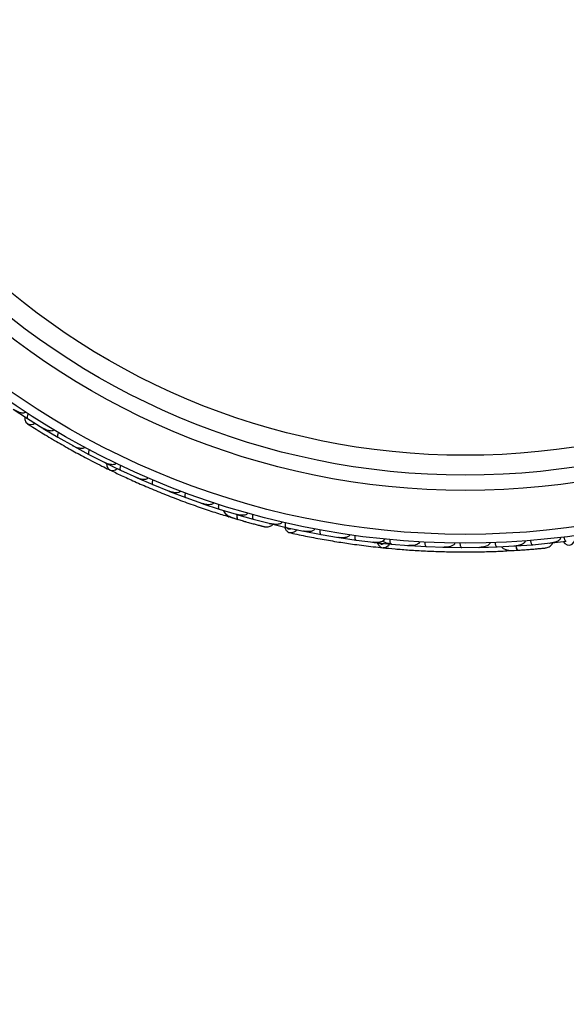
# Model space of a CAD drawing. Header units: millimetres. Extents: x 65 to 121, y 64 to 185.
# Tile 53 of 175: x 96.83 to 99.95, y 76.24 to 81.84. Entities that reach past the tile are written whole.
import ezdxf

# ---------------------------------------------------------------- set-up
doc = ezdxf.new("R2010")
doc.units = ezdxf.units.MM
doc.styles.add('SLDTEXTSTYLE0', font='TXT', dxfattribs={"width": 0.75})
doc.dimstyles.new('SLDDIMSTYLE2', dxfattribs={"dimtxt": 3.5, "dimasz": 3.302, "dimexe": 0, "dimexo": 0.0625, "dimgap": 0.875, "dimtad": 1, "dimlfac": 20, "dimrnd": 1e-09, "dimzin": 12, "dimdsep": 46, "dimtxsty": 'SLDTEXTSTYLE0', "dimsah": 1, "dimcen": 0.09, "dimadec": 0, "dimazin": 3, "dimtfac": 1, "dimtofl": 0, "dimtmove": 0, "dimatfit": 3, "dimfxl": 0, "dimfrac": 2, "dimtolj": 1, "dimtzin": 12, "dimarcsym": 0})

# ---------------------------------------------------------------- blocks, each defined once
blk = doc.blocks.new('_D_2')
at = {"color": 7, "linetype": 'Continuous', "lineweight": 18}
for p, q in [((85.6378, 104.0135), (117.2944, 104.0135)), ((116.2944, 104.0135), (116.2944, 64.0135)), ((85.6378, 64.0135), (117.2944, 64.0135))]:
    blk.add_line(p, q, dxfattribs=at)
for points in [[(116.2944, 104.0135), (115.7864, 100.7115), (116.8024, 100.7115)], [(116.2944, 64.0135), (116.8024, 67.3155), (115.7864, 67.3155)]]:
    blk.add_solid(points, dxfattribs=at)
at = {"color": 7, "linetype": 'Continuous', "lineweight": 18, "insert": (111.7827, 78.2428), "char_height": 3.5, "attachment_point": 1, "rotation": 90, "style": 'SLDTEXTSTYLE0'}
blk.add_mtext('800', dxfattribs=at)

msp = doc.modelspace()

# ---------------------------------------------------------------- linework, layer by layer
at = {"color": 7, "linetype": 'Continuous', "lineweight": 25}
for p, q in [((96.79627, 79.62819), (96.8789, 79.57374)), ((96.87896, 79.5738), (96.9653, 79.51984)), ((96.95938, 79.52354), (96.96501, 79.52)), ((96.96749, 79.51803), (97.0519, 79.46751)), ((97.05195, 79.46757), (97.14009, 79.41775)), ((97.13363, 79.4214), (97.13984, 79.41787)), ((97.14234, 79.41605), (97.22849, 79.36951)), ((97.22854, 79.36957), (97.31845, 79.32382)), ((97.31168, 79.32726), (97.31824, 79.3239)), ((97.32076, 79.32224), (97.40863, 79.27962)), ((97.40867, 79.27969), (97.50034, 79.23799)), ((97.49346, 79.24112), (97.5002, 79.23803)), ((97.50271, 79.23651), (97.59229, 79.19781)), ((97.59233, 79.19787), (97.68574, 79.16022)), ((97.67897, 79.16295), (97.68568, 79.16022)), ((97.68818, 79.15884), (97.77947, 79.12405)), ((97.77951, 79.12412), (97.87474, 79.0905)), ((97.8682, 79.0928), (97.87476, 79.09047)), ((97.87718, 79.08925), (97.9702, 79.05839)), ((97.97023, 79.05846), (98.06718, 79.02895)), ((98.02868, 79.01424), (98.07075, 79.00163)), ((98.06114, 79.03079), (98.06726, 79.02891)), ((98.06976, 79.02778), (98.16451, 79.00091)), ((98.16454, 79.00099), (98.26329, 78.97563)), ((98.25516, 78.97716), (98.26303, 78.97529)), ((98.25783, 78.97703), (98.26343, 78.97558)), ((98.26786, 78.97414), (98.35143, 78.95425)), ((98.35147, 78.95433), (98.45106, 78.93315)), ((98.44422, 78.9346), (98.45073, 78.9332)), ((98.45373, 78.9322), (98.55034, 78.9136)), ((98.55036, 78.91367), (98.65023, 78.897)), ((98.64291, 78.89822), (98.64994, 78.89703)), ((98.65292, 78.89618), (98.74979, 78.8819)), ((98.74982, 78.88198), (98.84995, 78.86974)), ((99.84874, 78.86436), (99.94704, 78.87576)), ((98.84241, 78.87066), (98.84973, 78.86975)), ((98.85266, 78.86904), (98.94981, 78.85905)), ((98.94983, 78.85913), (99.05022, 78.8513)), ((99.04269, 78.85188), (99.05008, 78.85129)), ((99.05296, 78.85072), (99.15037, 78.84499)), ((99.15039, 78.84506), (99.25105, 78.84163)), ((99.24376, 78.84187), (99.25099, 78.84161)), ((99.25381, 78.84117), (99.35149, 78.8397)), ((99.3515, 78.83977), (99.45249, 78.84075)), ((99.44556, 78.84068), (99.45252, 78.84073)), ((99.45522, 78.84041), (99.55318, 78.84323)), ((99.55318, 78.84331), (99.65438, 78.84873)), ((99.60711, 78.8208), (99.6734, 78.82465)), ((99.64807, 78.8484), (99.65446, 78.84872)), ((99.6572, 78.84852), (99.75543, 78.85568)), ((99.75543, 78.85575), (99.8569, 78.8657)), ((99.85129, 78.86515), (99.85704, 78.8657))]:
    msp.add_line(p, q, dxfattribs=at)
at = {"color": 7, "linetype": 'Continuous', "lineweight": 25, "flags": 128}
for points in [[(96.8641, 79.58309), (96.8639, 79.56925), (96.86914, 79.55394), (96.8798, 79.54337), (96.89429, 79.5391), (96.91049, 79.54176), (96.92084, 79.54709)], [(97.32856, 79.31824), (97.33021, 79.30335), (97.33741, 79.28917), (97.34926, 79.2803), (97.36405, 79.27804), (97.37963, 79.2827), (97.38873, 79.28883)], [(98.12403, 78.98607), (98.12369, 78.98617), (98.12339, 78.98629)], [(99.92969, 78.87341), (99.93843, 78.86268), (99.95228, 78.85432), (99.96724, 78.85308), (99.98109, 78.85912), (99.99179, 78.87157), (99.9963, 78.8823)]]:
    msp.add_lwpolyline(points, dxfattribs=at)
at = {"color": 1, "linetype": 'Continuous', "lineweight": 25, "flags": 128}
for points in [[(98.07062, 79.02704), (98.07039, 79.0246), (98.07012, 79.01678), (98.07064, 79.01015), (98.07192, 79.00496), (98.07391, 79.00141), (98.07655, 78.99964)], [(99.65808, 78.84884), (99.65889, 78.84574), (99.66131, 78.83831), (99.66406, 78.83225), (99.66703, 78.82781), (99.67012, 78.82516), (99.67321, 78.8244)]]:
    msp.add_lwpolyline(points, dxfattribs=at)
at = {"color": 7, "linetype": 'Continuous', "lineweight": 25}
for radius in [4.575, 4.525, 4.275, 4.188, 4.075]:
    msp.add_circle((99.37181, 83.43957), radius, dxfattribs=at)
msp.add_arc((98.03399, 79.03904), 0.02567, 203.56571, 249.04547, dxfattribs=at)
for points, knots in [([(96.8671, 79.61111), (96.86687, 79.61077), (96.86603, 79.60951), (96.8637, 79.60743), (96.85881, 79.60527), (96.84771, 79.60425), (96.83321, 79.60788), (96.81713, 79.61489), (96.80773, 79.62047), (96.80314, 79.62356), (96.80307, 79.62361)], [0, 0, 0, 0, 0.0165279, 0.0607653, 0.1238722, 0.2334997, 0.5249132, 0.7588895, 0.9964268, 1, 1, 1, 1]), ([(96.88357, 79.60039), (96.88275, 79.59905), (96.88058, 79.5955), (96.87791, 79.58951), (96.87614, 79.58295), (96.87607, 79.57745), (96.87739, 79.57479), (96.87852, 79.57389), (96.87874, 79.57374), (96.87876, 79.57373)], [0, 0, 0, 0, 0.11527981, 0.30568055, 0.50128983, 0.72566094, 0.95019556, 0.99347013, 1, 1, 1, 1]), ([(96.87887, 79.54395), (96.9049, 79.52748), (96.95441, 79.49615), (97.0395, 79.44532), (97.12301, 79.3977), (97.20983, 79.35067), (97.28258, 79.31285), (97.32937, 79.29015), (97.34294, 79.28357)], [0, 0, 0, 0, 0.2180556, 0.4147202, 0.5912036, 0.7489875, 0.9272426, 1, 1, 1, 1]), ([(97.02915, 79.50986), (97.02853, 79.50896), (97.02773, 79.50779), (97.02551, 79.5059), (97.02104, 79.50355), (97.01335, 79.50265), (96.99911, 79.50402), (96.98267, 79.5097), (96.97008, 79.51634), (96.96489, 79.51952), (96.96482, 79.51957)], [0, 0, 0, 0, 0.0439924, 0.0565425, 0.1182118, 0.2485839, 0.3779124, 0.7339208, 0.9964229, 1, 1, 1, 1]), ([(97.05537, 79.49435), (97.05526, 79.49416), (97.05385, 79.49173), (97.05148, 79.48682), (97.04932, 79.48003), (97.0486, 79.47384), (97.04951, 79.46959), (97.05099, 79.46795), (97.05175, 79.4675), (97.05178, 79.46748)], [0, 0, 0, 0, 0.0163611, 0.206885, 0.3985455, 0.5994314, 0.8309806, 0.9934816, 1, 1, 1, 1]), ([(97.20415, 79.41069), (97.20372, 79.40997), (97.20289, 79.40859), (97.2006, 79.40646), (97.19592, 79.40394), (97.18857, 79.40279), (97.17445, 79.40348), (97.15788, 79.4084), (97.14499, 79.41449), (97.13971, 79.41741), (97.13964, 79.41745)], [0, 0, 0, 0, 0.03361883, 0.0647198, 0.12594027, 0.25112806, 0.37546159, 0.73561596, 0.99641906, 1, 1, 1, 1]), ([(97.23077, 79.39648), (97.23007, 79.39506), (97.22822, 79.39133), (97.2261, 79.38513), (97.22492, 79.37844), (97.22536, 79.37294), (97.22693, 79.3704), (97.22813, 79.3696), (97.22836, 79.36948), (97.2284, 79.36946)], [0, 0, 0, 0, 0.1157169, 0.3058088, 0.5011944, 0.7257089, 0.9503963, 0.9934905, 1, 1, 1, 1]), ([(97.38266, 79.31963), (97.38239, 79.31912), (97.38156, 79.3175), (97.37919, 79.31509), (97.37275, 79.3116), (97.3632, 79.31074), (97.34357, 79.3127), (97.32884, 79.31812), (97.31811, 79.32346), (97.31804, 79.3235)], [0, 0, 0, 0, 0.02335004, 0.07346177, 0.13469803, 0.32555297, 0.4727956, 0.99641145, 1, 1, 1, 1]), ([(97.34776, 79.28098), (97.36851, 79.27098), (97.40994, 79.25102), (97.48791, 79.21532), (97.57427, 79.17784), (97.66701, 79.13983), (97.76251, 79.10323), (97.85656, 79.06947), (97.94662, 79.03928), (97.99892, 79.02308), (98.02508, 79.01498)], [0, 0, 0, 0, 0.1251424, 0.2497929, 0.374676, 0.4998622, 0.6249666, 0.7502587, 0.8750633, 1, 1, 1, 1]), ([(97.40974, 79.30666), (97.4091, 79.30522), (97.40741, 79.30141), (97.40557, 79.29512), (97.40469, 79.28838), (97.40537, 79.28291), (97.40705, 79.28044), (97.4083, 79.27969), (97.40853, 79.27957), (97.40856, 79.27956)], [0, 0, 0, 0, 0.11581192, 0.30583711, 0.50117443, 0.72571967, 0.95043997, 0.99349487, 1, 1, 1, 1]), ([(97.56465, 79.23662), (97.56452, 79.23632), (97.56409, 79.23532), (97.5627, 79.23325), (97.55981, 79.2308), (97.55358, 79.22797), (97.54482, 79.22691), (97.5258, 79.22802), (97.51097, 79.23274), (97.50004, 79.2376), (97.49997, 79.23764)], [0, 0, 0, 0, 0.0130732, 0.044023, 0.1002245, 0.1663566, 0.3297208, 0.4739231, 0.9964125, 1, 1, 1, 1]), ([(97.59225, 79.22486), (97.59216, 79.22465), (97.59108, 79.22205), (97.58938, 79.21687), (97.58814, 79.20985), (97.58824, 79.20362), (97.58972, 79.19953), (97.59141, 79.19809), (97.59222, 79.19774), (97.59226, 79.19773)], [0, 0, 0, 0, 0.0167419, 0.2070718, 0.3985504, 0.5993354, 0.8310375, 0.9934948, 1, 1, 1, 1]), ([(97.75011, 79.16163), (97.75009, 79.16157), (97.74966, 79.16038), (97.74824, 79.15799), (97.74437, 79.15475), (97.7354, 79.15124), (97.72109, 79.15077), (97.7033, 79.15369), (97.6914, 79.15749), (97.6855, 79.1598), (97.68543, 79.15983)], [0, 0, 0, 0, 0.00283524, 0.05097702, 0.11033655, 0.20781194, 0.45318455, 0.72164005, 0.99641479, 1, 1, 1, 1]), ([(97.77829, 79.15106), (97.77822, 79.15084), (97.77725, 79.1482), (97.77577, 79.14296), (97.77484, 79.13589), (97.77521, 79.12967), (97.77686, 79.12564), (97.77861, 79.12428), (97.77944, 79.12397), (97.77948, 79.12396)], [0, 0, 0, 0, 0.016652, 0.2070285, 0.3985507, 0.5993597, 0.831024, 0.9934916, 1, 1, 1, 1]), ([(97.93906, 79.0947), (97.93871, 79.0938), (97.93793, 79.09184), (97.93521, 79.08883), (97.92955, 79.0854), (97.91455, 79.08199), (97.89526, 79.08403), (97.88016, 79.08813), (97.87449, 79.09008), (97.87441, 79.09011)], [0, 0, 0, 0, 0.0388574, 0.084812, 0.162938, 0.3126958, 0.7369051, 0.9964149, 1, 1, 1, 1]), ([(97.87722, 79.08914), (97.87718, 79.08915), (97.8763, 79.08946), (97.87564, 79.09035), (97.875, 79.0912)], [0, 0, 0, 0, 0.0365971, 1, 1, 1, 1]), ([(97.96789, 79.0853), (97.96745, 79.08379), (97.96627, 79.07979), (97.96526, 79.07332), (97.96527, 79.06652), (97.96665, 79.06118), (97.96863, 79.05896), (97.96996, 79.05838), (97.97021, 79.0583), (97.97024, 79.05829)], [0, 0, 0, 0, 0.11561, 0.3057804, 0.5012224, 0.7256982, 0.9503445, 0.9934853, 1, 1, 1, 1]), ([(97.99386, 79.05143), (97.99444, 79.04931), (97.99637, 79.04231), (98.00798, 79.02825), (98.03398, 79.01238), (98.06208, 79.00397), (98.07659, 78.99963)], [0, 0, 0, 0, 0.0722062, 0.2380923, 0.6065513, 1, 1, 1, 1]), ([(98.13153, 79.03589), (98.13132, 79.03525), (98.13078, 79.03354), (98.12873, 79.03063), (98.12406, 79.02703), (98.11174, 79.02277), (98.09178, 79.02277), (98.07536, 79.02604), (98.06704, 79.02849), (98.06696, 79.02852)], [0, 0, 0, 0, 0.0273886, 0.0721385, 0.1418849, 0.2690946, 0.6203421, 0.9964192, 1, 1, 1, 1]), ([(98.06982, 79.02767), (98.06978, 79.02768), (98.06889, 79.02795), (98.06819, 79.0288), (98.06752, 79.02963)], [0, 0, 0, 0, 0.0365902, 1, 1, 1, 1]), ([(98.07205, 79.02713), (98.07202, 79.02695), (98.07104, 79.02159), (98.07103, 79.01292), (98.07235, 79.00329), (98.07485, 79.00019), (98.07644, 78.99968), (98.07655, 78.99964)], [0, 0, 0, 0, 0.0108918, 0.332464, 0.6541266, 0.975786, 1, 1, 1, 1]), ([(98.07345, 79.00055), (98.08265, 78.99788), (98.10102, 78.99254), (98.12952, 78.98451), (98.15686, 78.97698), (98.18165, 78.97032), (98.20265, 78.9648), (98.21836, 78.96074), (98.22842, 78.95817), (98.22963, 78.95788), (98.23022, 78.95774)], [0, 0, 0, 0, 0.1253341, 0.2502351, 0.3757048, 0.5015073, 0.6270811, 0.7524027, 0.8783335, 1, 1, 1, 1]), ([(98.10699, 78.9909), (98.10709, 78.99087), (98.11279, 78.9892), (98.11846, 78.98762), (98.12404, 78.98606)], [0, 0, 0, 0, 0.0166893, 1, 1, 1, 1]), ([(98.16109, 79.02768), (98.16089, 79.02692), (98.1605, 79.0254), (98.15992, 79.02263), (98.15942, 79.01939), (98.15913, 79.0158), (98.15912, 79.01241), (98.15941, 79.00921), (98.16004, 79.0063), (98.16102, 79.00388), (98.16229, 79.00208), (98.1635, 79.00119), (98.1643, 79.00088), (98.16455, 79.00081), (98.16458, 79.0008)], [0, 0, 0, 0, 0.057297, 0.1151932, 0.209109, 0.3056159, 0.4021761, 0.5012205, 0.6118748, 0.7257607, 0.836637, 0.9503815, 0.9934933, 1, 1, 1, 1]), ([(98.32756, 78.98534), (98.32747, 78.98494), (98.32724, 78.98401), (98.32663, 78.98261), (98.32566, 78.98102), (98.32428, 78.97942), (98.32212, 78.97757), (98.3192, 78.97581), (98.31368, 78.97347), (98.30571, 78.97172), (98.29627, 78.97106), (98.28746, 78.97128), (98.27939, 78.97204), (98.27134, 78.97331), (98.26593, 78.97448), (98.2632, 78.97515), (98.26312, 78.97517)], [0, 0, 0, 0, 0.0165003, 0.0383644, 0.0608027, 0.09197, 0.1240027, 0.1782054, 0.2337365, 0.3775791, 0.5254951, 0.6420852, 0.7592057, 0.8776437, 0.9964328, 1, 1, 1, 1]), ([(98.20288, 78.96472), (98.21014, 78.96284), (98.22467, 78.95907), (98.22824, 78.95821), (98.23003, 78.95777)], [0, 0, 0, 0, 0.4997894, 1, 1, 1, 1]), ([(98.23013, 78.95775), (98.2343, 78.95722), (98.24245, 78.95617), (98.25438, 78.95833), (98.26453, 78.96283), (98.27195, 78.96737), (98.27481, 78.97119), (98.27563, 78.97229)], [0, 0, 0, 0, 0.25091, 0.490928, 0.714443, 0.9181712, 1, 1, 1, 1]), ([(98.3439, 78.95604), (98.34443, 78.95305), (98.34596, 78.94446), (98.35456, 78.93368), (98.36464, 78.92558), (98.37162, 78.92466), (98.37358, 78.92441)], [0, 0, 0, 0, 0.1881134, 0.5406721, 0.870811, 1, 1, 1, 1]), ([(98.34671, 78.98089), (98.3464, 78.97935), (98.34557, 78.97528), (98.34511, 78.96874), (98.34568, 78.96197), (98.34751, 78.95677), (98.34966, 78.95472), (98.35102, 78.95426), (98.35128, 78.9542), (98.35131, 78.95419)], [0, 0, 0, 0, 0.11527981, 0.30568055, 0.50128983, 0.72566094, 0.95019556, 0.99347013, 1, 1, 1, 1]), ([(98.51447, 78.94562), (98.51419, 78.94455), (98.51384, 78.94318), (98.5124, 78.94065), (98.50901, 78.93691), (98.50209, 78.93344), (98.48824, 78.92985), (98.47085, 78.92956), (98.45674, 78.9315), (98.45078, 78.93272), (98.4507, 78.93273)], [0, 0, 0, 0, 0.0439924, 0.0565425, 0.1182118, 0.2485839, 0.3779124, 0.7339208, 0.9964229, 1, 1, 1, 1]), ([(98.45362, 78.93214), (98.45359, 78.93214), (98.45267, 78.93233), (98.4519, 78.93313), (98.45116, 78.93389)], [0, 0, 0, 0, 0.0365399, 1, 1, 1, 1]), ([(98.54441, 78.94001), (98.54437, 78.93979), (98.54388, 78.93702), (98.54333, 78.9316), (98.54363, 78.92448), (98.54506, 78.91841), (98.54737, 78.91474), (98.54932, 78.9137), (98.5502, 78.91354), (98.55023, 78.91353)], [0, 0, 0, 0, 0.0163611, 0.206885, 0.3985455, 0.5994314, 0.8309806, 0.9934816, 1, 1, 1, 1]), ([(98.36755, 78.92491), (98.39781, 78.91835), (98.45535, 78.90587), (98.55281, 78.88732), (98.64753, 78.87129), (98.74498, 78.85694), (98.82964, 78.84602), (98.88486, 78.84043), (98.9035, 78.83854)], [0, 0, 0, 0, 0.21418244, 0.40729394, 0.58075545, 0.7357746, 0.9108489, 1, 1, 1, 1]), ([(98.71283, 78.91228), (98.71267, 78.91145), (98.71237, 78.90987), (98.71094, 78.90709), (98.70741, 78.90312), (98.70089, 78.89952), (98.68739, 78.89535), (98.67013, 78.89429), (98.65594, 78.89561), (98.64998, 78.89655), (98.6499, 78.89657)], [0, 0, 0, 0, 0.0336188, 0.0647198, 0.1259403, 0.2511281, 0.3754616, 0.735616, 0.9964191, 1, 1, 1, 1]), ([(98.65283, 78.8961), (98.6528, 78.89611), (98.65188, 78.89626), (98.65107, 78.89701), (98.65029, 78.89774)], [0, 0, 0, 0, 0.0365645, 1, 1, 1, 1]), ([(98.74271, 78.90803), (98.74254, 78.90646), (98.74207, 78.90232), (98.7422, 78.89577), (98.74338, 78.88908), (98.74567, 78.88406), (98.74802, 78.88221), (98.74943, 78.88187), (98.74968, 78.88183), (98.74972, 78.88183)], [0, 0, 0, 0, 0.1157169, 0.3058088, 0.5011944, 0.7257089, 0.9503963, 0.9934905, 1, 1, 1, 1]), ([(98.91172, 78.88776), (98.91165, 78.88719), (98.91142, 78.88539), (98.91001, 78.88231), (98.90516, 78.87683), (98.89647, 78.87275), (98.87736, 78.86788), (98.86166, 78.86793), (98.84975, 78.86929), (98.84967, 78.8693)], [0, 0, 0, 0, 0.02335, 0.0734618, 0.134698, 0.325553, 0.4727956, 0.9964114, 1, 1, 1, 1]), ([(98.95271, 78.8587), (98.95263, 78.85871), (98.94844, 78.85909), (98.9402, 78.86021), (98.92648, 78.86348), (98.91313, 78.86797), (98.9052, 78.87406), (98.90206, 78.87646)], [0, 0, 0, 0, 0.0045227, 0.2331955, 0.4600945, 0.786504, 1, 1, 1, 1]), ([(98.9416, 78.88484), (98.9415, 78.88326), (98.94121, 78.87911), (98.94163, 78.87257), (98.94311, 78.86593), (98.94562, 78.86102), (98.94805, 78.85928), (98.94947, 78.859), (98.94973, 78.85897), (98.94977, 78.85897)], [0, 0, 0, 0, 0.1158119, 0.3058371, 0.5011744, 0.7257197, 0.95044, 0.9934949, 1, 1, 1, 1]), ([(99.11113, 78.872), (99.11111, 78.87168), (99.11104, 78.87059), (99.11044, 78.86817), (99.10857, 78.86488), (99.10368, 78.86009), (99.09582, 78.85609), (99.07756, 78.85064), (99.06201, 78.85), (99.05008, 78.85083), (99.05, 78.85084)], [0, 0, 0, 0, 0.0130732, 0.044023, 0.1002245, 0.1663566, 0.3297208, 0.4739231, 0.9964125, 1, 1, 1, 1]), ([(99.71247, 78.87727), (99.7125, 78.87659), (99.71257, 78.8748), (99.71164, 78.87136), (99.70848, 78.86639), (99.69836, 78.85817), (99.67961, 78.85134), (99.66306, 78.84879), (99.6544, 78.84826), (99.65432, 78.84825)], [0, 0, 0, 0, 0.02738856, 0.07213853, 0.14188493, 0.26909457, 0.6203421, 0.99641921, 1, 1, 1, 1]), ([(99.74306, 78.87966), (99.74323, 78.87809), (99.74367, 78.87396), (99.74522, 78.86759), (99.74781, 78.86131), (99.75113, 78.8569), (99.7538, 78.85561), (99.75524, 78.85558), (99.7555, 78.8556), (99.75554, 78.8556)], [0, 0, 0, 0, 0.1153787, 0.305714, 0.5012752, 0.7256734, 0.9502371, 0.9934744, 1, 1, 1, 1]), ([(99.91398, 78.89681), (99.91402, 78.8964), (99.91418, 78.89489), (99.91373, 78.8918), (99.91137, 78.887), (99.90353, 78.87909), (99.89009, 78.87254), (99.87327, 78.86758), (99.86247, 78.86581), (99.85697, 78.86522), (99.85689, 78.86522)], [0, 0, 0, 0, 0.0165279, 0.0607653, 0.1238722, 0.2334997, 0.5249132, 0.7588895, 0.9964268, 1, 1, 1, 1]), ([(99.93349, 78.89918), (99.93372, 78.89762), (99.93433, 78.89351), (99.93614, 78.88721), (99.939, 78.88104), (99.94249, 78.87678), (99.94521, 78.8756), (99.94665, 78.87563), (99.94691, 78.87566), (99.94694, 78.87566)], [0, 0, 0, 0, 0.1152798, 0.3056806, 0.5012898, 0.7256609, 0.9501956, 0.9934701, 1, 1, 1, 1]), ([(98.85261, 78.86896), (98.85258, 78.86897), (98.85165, 78.86907), (98.85081, 78.8698), (98.85, 78.87049)], [0, 0, 0, 0, 0.0365832, 1, 1, 1, 1]), ([(98.87072, 78.86719), (98.87256, 78.86274), (98.87652, 78.85316), (98.88811, 78.84348), (98.89842, 78.83819), (98.90408, 78.83855), (98.90479, 78.83859)], [0, 0, 0, 0, 0.2946511, 0.6339982, 0.9540083, 1, 1, 1, 1]), ([(98.90139, 78.83855), (98.92409, 78.83632), (98.96941, 78.83187), (99.05265, 78.82532), (99.14361, 78.81992), (99.24019, 78.8161), (99.33873, 78.81438), (99.43527, 78.81469), (99.52738, 78.81687), (99.58108, 78.81936), (99.60793, 78.8206)], [0, 0, 0, 0, 0.1251064, 0.2497283, 0.3746743, 0.4998747, 0.6249887, 0.7502886, 0.8751757, 1, 1, 1, 1]), ([(99.14108, 78.87039), (99.14107, 78.87016), (99.14095, 78.86735), (99.14112, 78.8619), (99.14236, 78.85489), (99.14458, 78.84906), (99.14737, 78.84572), (99.14945, 78.84495), (99.15034, 78.8449), (99.15037, 78.8449)], [0, 0, 0, 0, 0.0167419, 0.2070718, 0.3985504, 0.5993354, 0.8310375, 0.9934948, 1, 1, 1, 1]), ([(99.31105, 78.86497), (99.31105, 78.8649), (99.31106, 78.86364), (99.31054, 78.8609), (99.30801, 78.85654), (99.30078, 78.85018), (99.28749, 78.84484), (99.26978, 78.84149), (99.25729, 78.84099), (99.25096, 78.84115), (99.25088, 78.84116)], [0, 0, 0, 0, 0.0028352, 0.050977, 0.1103366, 0.2078119, 0.4531845, 0.7216401, 0.9964148, 1, 1, 1, 1]), ([(99.34115, 78.86467), (99.34115, 78.86444), (99.34115, 78.86163), (99.34155, 78.8562), (99.3431, 78.84924), (99.34557, 78.84352), (99.3485, 78.8403), (99.35061, 78.83962), (99.3515, 78.83961), (99.35153, 78.83961)], [0, 0, 0, 0, 0.016652, 0.2070285, 0.3985507, 0.5993597, 0.831024, 0.9934916, 1, 1, 1, 1]), ([(99.5115, 78.8667), (99.51147, 78.86573), (99.51141, 78.86363), (99.50989, 78.85986), (99.50574, 78.85471), (99.49281, 78.84637), (99.47399, 78.84169), (99.45839, 78.84038), (99.4524, 78.84027), (99.45232, 78.84027)], [0, 0, 0, 0, 0.0388574, 0.084812, 0.162938, 0.3126958, 0.7369051, 0.9964149, 1, 1, 1, 1]), ([(99.54181, 78.86773), (99.54191, 78.86616), (99.54217, 78.862), (99.54343, 78.85557), (99.54576, 78.84918), (99.54889, 78.84464), (99.55151, 78.84323), (99.55296, 78.84314), (99.55322, 78.84315), (99.55325, 78.84315)], [0, 0, 0, 0, 0.11561, 0.3057804, 0.5012224, 0.7256982, 0.9503445, 0.9934853, 1, 1, 1, 1]), ([(99.57779, 78.84478), (99.57907, 78.84299), (99.58327, 78.83706), (99.59899, 78.82783), (99.62884, 78.82181), (99.65813, 78.82352), (99.67325, 78.8244)], [0, 0, 0, 0, 0.0721788, 0.2380403, 0.6064987, 1, 1, 1, 1]), ([(99.6594, 78.84973), (99.65949, 78.8492), (99.66045, 78.84346), (99.66347, 78.83497), (99.66801, 78.82639), (99.67142, 78.82433), (99.67309, 78.82439), (99.67321, 78.8244)], [0, 0, 0, 0, 0.0316493, 0.3464731, 0.6613851, 0.9762941, 1, 1, 1, 1]), ([(99.66998, 78.82419), (99.67954, 78.82482), (99.69863, 78.8261), (99.72816, 78.8283), (99.75642, 78.83057), (99.78199, 78.83279), (99.80362, 78.83478), (99.81977, 78.83634), (99.8301, 78.83737), (99.83133, 78.83751), (99.83194, 78.83758)], [0, 0, 0, 0, 0.12533411, 0.25023512, 0.37570478, 0.50150733, 0.62708115, 0.75240271, 0.87833345, 1, 1, 1, 1]), ([(99.80387, 78.83479), (99.81133, 78.83551), (99.82627, 78.83694), (99.82992, 78.83734), (99.83175, 78.83755)], [0, 0, 0, 0, 0.49978944, 1, 1, 1, 1]), ([(99.83185, 78.83756), (99.83595, 78.83848), (99.84397, 78.84029), (99.85444, 78.8464), (99.86244, 78.8541), (99.86786, 78.8609), (99.86924, 78.86547), (99.86964, 78.86678)], [0, 0, 0, 0, 0.25091, 0.490928, 0.714443, 0.9181712, 1, 1, 1, 1])]:
    msp.add_open_spline(points, degree=3, knots=knots, dxfattribs=at)
at = {"color": 1, "linetype": 'Continuous', "lineweight": 25}
for points, knots in [([(98.35552, 78.95291), (98.35675, 78.95142), (98.35978, 78.94774), (98.36563, 78.94547), (98.37244, 78.94517), (98.37735, 78.946), (98.38001, 78.94808), (98.38032, 78.94832)], [0, 0, 0, 0, 0.1979098, 0.4888458, 0.6709783, 0.9618656, 1, 1, 1, 1]), ([(98.41197, 78.94141), (98.41065, 78.93938), (98.4064, 78.93283), (98.39613, 78.92574), (98.38479, 78.92276), (98.37736, 78.92222), (98.37481, 78.92334), (98.37475, 78.92337)], [0, 0, 0, 0, 0.1448726, 0.4686319, 0.7924594, 0.9952142, 1, 1, 1, 1]), ([(98.88231, 78.86599), (98.88269, 78.86547), (98.8848, 78.86255), (98.88947, 78.86034), (98.8961, 78.85893), (98.90226, 78.8596), (98.90612, 78.86232), (98.90763, 78.86339)], [0, 0, 0, 0, 0.0628011, 0.3494348, 0.5289569, 0.8159082, 1, 1, 1, 1]), ([(98.94073, 78.86034), (98.94062, 78.86007), (98.93851, 78.85471), (98.93104, 78.84689), (98.91936, 78.83935), (98.90996, 78.83725), (98.90531, 78.83826), (98.90484, 78.83837)], [0, 0, 0, 0, 0.017039, 0.3329524, 0.6489079, 0.9648323, 1, 1, 1, 1])]:
    msp.add_open_spline(points, degree=3, knots=knots, dxfattribs=at)

# ---------------------------------------------------------------- dimensions: what is measured, and where the dimension line sits
at = {"color": 7, "linetype": 'Continuous', "lineweight": 18}
dim = msp.add_linear_dim(base=(116.29442, 64.01348), p1=(84.6378, 104.01348), p2=(84.6378, 64.01348), angle=90, dimstyle='SLDDIMSTYLE2', dxfattribs=at)
dim.commit()
dim.dimension.update_dxf_attribs({"geometry": '_D_2', "text_midpoint": (116.29442, 82.12194), "dimtype": 160})

doc.saveas('drawing.dxf')
